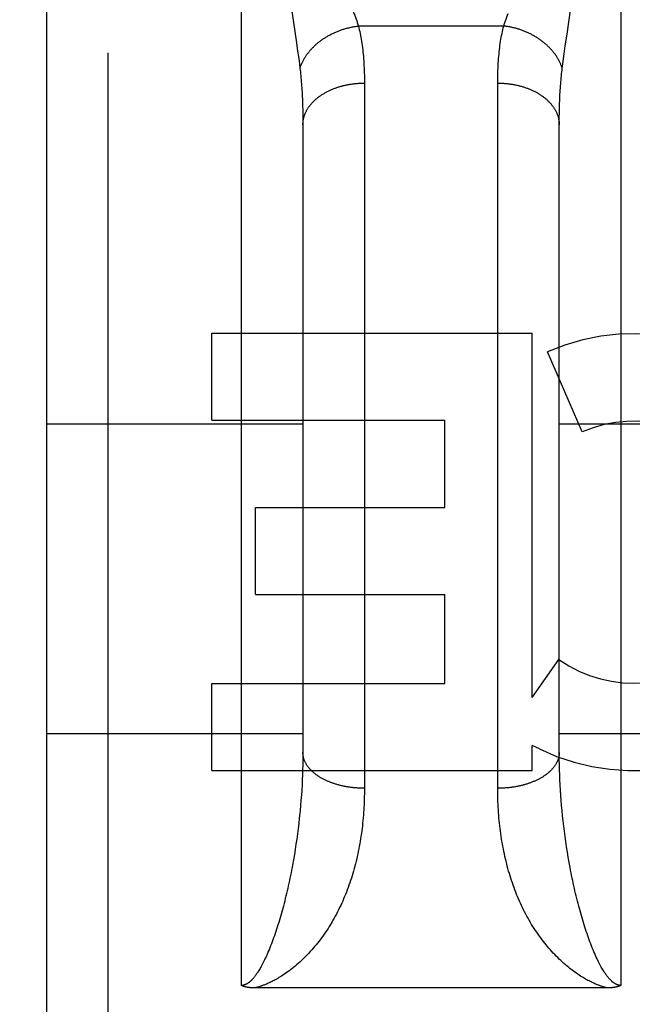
# Model space of a CAD drawing. Header units: inches. Extents: x 0 to 260, y 0 to 168.
# Tile 77 of 95: x 86.942 to 87.241, y 116.717 to 117.197. Entities that reach past the tile are written whole.
import ezdxf

# ---------------------------------------------------------------- set-up
doc = ezdxf.new("R2010")
doc.units = ezdxf.units.IN
doc.header["$LTSCALE"] = 14.2903930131
doc.header["$MEASUREMENT"] = 0
doc.linetypes.add('HIDDEN', pattern=[0.2, 0.1, -0.1])
doc.layers.add('02___PRT_ALL_AXES', color=7, linetype='CONTINUOUS')
doc.layers.add('DEFAULT_2', color=8, linetype='HIDDEN')

msp = doc.modelspace()

# ---------------------------------------------------------------- linework, layer by layer
at = {"layer": '02___PRT_ALL_AXES', "color": 8, "linetype": 'HIDDEN'}
for p, q in [((87.035612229, 117.001859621), (87.035612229, 117.0442976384)), ((87.035612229, 117.0442976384), (87.1917425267, 117.0442976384)), ((87.1917425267, 116.8667017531), (87.1917425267, 117.0442976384)), ((87.2161246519, 116.9961992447), (87.19919888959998, 117.0353068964)), ((87.035612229, 117.001859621), (87.1491300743, 117.001859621)), ((87.1491300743, 116.9594216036), (87.1491300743, 117.001859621)), ((87.05691926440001, 116.9169835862), (87.05691926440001, 116.9594216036)), ((87.05691926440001, 116.9594216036), (87.1491300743, 116.9594216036)), ((87.05691926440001, 116.9169835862), (87.1491300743, 116.9169835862)), ((87.1491300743, 116.8735139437), (87.1491300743, 116.9169835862)), ((87.1917425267, 116.8667017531), (87.2047500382, 116.8852575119)), ((87.035612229, 116.8310759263), (87.035612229, 116.8735139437)), ((87.035612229, 116.8735139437), (87.1491300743, 116.8735139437)), ((87.1917425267, 116.8310759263), (87.1917425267, 116.8433549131)), ((87.1952531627, 116.8415820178), (87.1917425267, 116.8433549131)), ((87.035612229, 116.8310759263), (87.1917425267, 116.8310759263))]:
    msp.add_line(p, q, dxfattribs=at)
for radius, start, end in [(0.1065278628, 244.2636228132, 113.4027352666), (0.0639146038, 234.8894786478, 113.4026089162)]:
    msp.add_arc((87.24151087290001, 116.9375424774), radius, start, end, dxfattribs=at)
at = {"layer": 'DEFAULT_2', "color": 8, "linetype": 'HIDDEN'}
for p, q in [((86.9849576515, 115.7520759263), (86.9849576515, 117.5370759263)), ((87.0499576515, 116.7262825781), (87.0499576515, 117.5370759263)), ((87.2349576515, 117.5370759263), (87.2349576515, 116.7262825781)), ((86.9549576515, 117.5070755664), (86.9549576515, 115.7820759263)), ((87.2087468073, 117.1902123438), (87.2106741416, 117.2029978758)), ((87.0744851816, 117.201352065), (87.07681740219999, 117.1858678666)), ((87.17786840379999, 117.1941341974), (87.1070468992, 117.1941341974)), ((87.2078958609, 117.1844904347), (87.2087468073, 117.1902123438)), ((87.07681740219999, 117.1858678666), (87.0774011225, 117.1818400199)), ((87.20733462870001, 117.1805655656), (87.2078958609, 117.1844904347)), ((87.0774011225, 117.1818400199), (87.0777526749, 117.1793239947)), ((87.20669130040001, 117.1757875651), (87.2069981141, 117.1781144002)), ((87.2069981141, 117.1781144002), (87.20733462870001, 117.1805655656)), ((87.07822400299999, 117.1757875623), (87.07850227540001, 117.1735743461)), ((87.20641302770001, 117.1735743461), (87.20669130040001, 117.1757875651)), ((87.1099533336, 117.1675786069), (87.1099576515, 116.82242496)), ((87.1749627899, 116.8210970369), (87.1749576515, 117.166313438)), ((87.0797403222, 117.1575723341), (87.07981863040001, 117.1553441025)), ((87.07981863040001, 117.1553441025), (87.07987952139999, 117.1530657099)), ((87.2050118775, 117.1519078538), (87.2050640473, 117.1542111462)), ((87.07987952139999, 117.1530657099), (87.0799229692, 117.150737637)), ((87.0799229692, 117.150737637), (87.0799489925, 117.1483603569)), ((87.20495981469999, 117.1471530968), (87.2049771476, 117.1495551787)), ((87.2049771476, 117.1495551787), (87.2050118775, 117.1519078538)), ((87.0799489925, 117.1483603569), (87.0799576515, 117.1459333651)), ((87.0799576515, 117.1459333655), (87.07995508, 116.8387302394)), ((87.20496022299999, 116.8387302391), (87.20495981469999, 117.1471530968)), ((86.9549576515, 117.0000759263), (87.0799576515, 117.0000759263)), ((87.2049576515, 117.0000759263), (87.3299576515, 117.0000759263)), ((117.7674576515, 116.9195678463), (85.1634576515, 116.9195678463)), ((86.9549576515, 116.8490759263), (87.0799576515, 116.8490759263)), ((87.2049576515, 116.8490759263), (87.3299576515, 116.8490759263)), ((87.07995508, 116.8387302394), (87.0799344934, 116.8363100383)), ((87.20498080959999, 116.8363100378), (87.20496022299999, 116.8387302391)), ((87.0798932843, 116.8338782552), (87.0798314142, 116.8314354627)), ((87.0799344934, 116.8363100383), (87.0798932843, 116.8338782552)), ((87.2050220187, 116.8338782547), (87.20498080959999, 116.8363100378)), ((87.20508388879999, 116.831435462), (87.2050220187, 116.8338782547)), ((87.0797488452, 116.8289822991), (87.0796455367, 116.8265193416)), ((87.0798314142, 116.8314354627), (87.0797488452, 116.8289822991)), ((87.2051664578, 116.8289822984), (87.20508388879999, 116.831435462)), ((87.2052697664, 116.8265193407), (87.2051664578, 116.8289822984)), ((87.0795214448, 116.8240471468), (87.0793765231, 116.8215662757)), ((87.0796455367, 116.8265193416), (87.0795214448, 116.8240471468)), ((87.2053938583, 116.8240471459), (87.2052697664, 116.8265193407)), ((87.20553878, 116.8215662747), (87.2053938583, 116.8240471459)), ((87.07921071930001, 116.8190772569), (87.0790239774, 116.8165806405)), ((87.0793765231, 116.8215662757), (87.07921071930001, 116.8190772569)), ((87.20570458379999, 116.8190772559), (87.20553878, 116.8215662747)), ((87.2058913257, 116.8165806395), (87.20570458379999, 116.8190772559)), ((87.0790239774, 116.8165806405), (87.078816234, 116.8140769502)), ((87.20609906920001, 116.814076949), (87.2058913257, 116.8165806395)), ((87.20632788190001, 116.8115667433), (87.20609906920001, 116.814076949)), ((87.0784650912, 116.8103093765), (87.07820452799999, 116.8077904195)), ((87.2065778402, 116.8090505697), (87.20632788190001, 116.8115667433)), ((87.2068490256, 116.8065290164), (87.2065778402, 116.8090505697)), ((87.0779226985, 116.8052664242), (87.077619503, 116.8027379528)), ((87.07820452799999, 116.8077904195), (87.0779226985, 116.8052664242)), ((87.2071415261, 116.8040027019), (87.2068490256, 116.8065290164)), ((87.20745543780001, 116.8014722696), (87.2071415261, 116.8040027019)), ((87.07729485, 116.8002057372), (87.0769486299, 116.7976704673)), ((87.077619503, 116.8027379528), (87.07729485, 116.8002057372)), ((87.2077908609, 116.798938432), (87.20745543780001, 116.8014722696)), ((87.2081479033, 116.7964019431), (87.2077908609, 116.798938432)), ((87.07658073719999, 116.7951329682), (87.0761910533, 116.7925940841)), ((87.0769486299, 116.7976704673), (87.07658073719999, 116.7951329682)), ((87.2085266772, 116.793863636), (87.2081479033, 116.7964019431)), ((87.2089272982, 116.79132443), (87.2085266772, 116.793863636)), ((87.0757794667, 116.7900548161), (87.07534586, 116.7875162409)), ((87.0761910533, 116.7925940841), (87.0757794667, 116.7900548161)), ((87.20934988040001, 116.7887853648), (87.2089272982, 116.79132443)), ((87.20979454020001, 116.7862475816), (87.20934988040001, 116.7887853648)), ((87.2102613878, 116.783712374), (87.20979454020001, 116.7862475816)), ((87.2285790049, 116.7250734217), (87.05655280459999, 116.7250725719))]:
    msp.add_line(p, q, dxfattribs=at)
for points in [[(87.103257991, 117.2044369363), (87.1040812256, 117.2023274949), (87.104470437, 117.2013152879), (87.104844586, 117.2003302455), (87.10520370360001, 117.1993716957), (87.1055476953, 117.1984390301), (87.10587673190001, 117.197531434), (87.1061908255, 117.1966483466), (87.1064903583, 117.1957884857), (87.10677576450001, 117.1949504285), (87.1070468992, 117.1941341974)], [(87.17786840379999, 117.1941341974), (87.1781395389, 117.1949504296), (87.17842494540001, 117.1957884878), (87.1787244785, 117.1966483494), (87.1790385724, 117.1975314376), (87.1793676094, 117.1984390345), (87.17971160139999, 117.199371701), (87.1800707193, 117.2003302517)], [(87.07850227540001, 117.1735743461), (87.078613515, 117.173908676), (87.0787305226, 117.1742423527), (87.0788532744, 117.1745753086), (87.07898174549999, 117.174907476), (87.0791159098, 117.1752387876), (87.07925574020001, 117.1755691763), (87.0794012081, 117.1758985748), (87.07955228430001, 117.1762269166), (87.07970893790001, 117.1765541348), (87.07987113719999, 117.1768801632), (87.08003884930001, 117.1772049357), (87.08021204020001, 117.1775283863), (87.0803906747, 117.1778504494), (87.0805747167, 117.1781710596), (87.0807641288, 117.1784901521), (87.0809588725, 117.178807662), (87.0811589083, 117.1791235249), (87.0813641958, 117.1794376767), (87.0815746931, 117.1797500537), (87.0817903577, 117.1800605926), (87.0820111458, 117.1803692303), (87.0822370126, 117.1806759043), (87.08246791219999, 117.1809805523), (87.08270379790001, 117.1812831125), (87.08294462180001, 117.1815835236), (87.0831903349, 117.1818817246), (87.0834408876, 117.182177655), (87.0836962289, 117.1824712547), (87.0839563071, 117.1827624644), (87.0842210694, 117.1830512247), (87.08449046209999, 117.1833374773), (87.08476443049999, 117.1836211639), (87.0850429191, 117.1839022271), (87.08532587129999, 117.1841806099), (87.08561322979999, 117.1844562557), (87.0859049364, 117.1847291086), (87.0862009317, 117.1849991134), (87.0865011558, 117.1852662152), (87.08680554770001, 117.1855303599), (87.08711404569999, 117.1857914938), (87.0874265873, 117.186049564), (87.087743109, 117.1863045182), (87.0880635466, 117.1865563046), (87.08838783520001, 117.1868048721), (87.0887159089, 117.1870501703), (87.0890477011, 117.1872921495), (87.08938314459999, 117.1875307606), (87.0897221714, 117.1877659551), (87.0900647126, 117.1879976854), (87.09041069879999, 117.1882259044), (87.09076005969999, 117.1884505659), (87.09111272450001, 117.1886716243), (87.0914686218, 117.1888890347), (87.0918276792, 117.1891027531), (87.0921898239, 117.189312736), (87.0925549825, 117.1895189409), (87.09292308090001, 117.1897213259), (87.09329404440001, 117.1899198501), (87.09366779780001, 117.190114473), (87.09404426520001, 117.1903051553), (87.0944233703, 117.1904918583), (87.09480503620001, 117.1906745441), (87.0951891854, 117.1908531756), (87.0955757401, 117.1910277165), (87.09596462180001, 117.1911981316), (87.0963557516, 117.1913643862), (87.0967490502, 117.1915264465), (87.09714443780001, 117.1916842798), (87.0975418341, 117.191837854), (87.09794115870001, 117.1919871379), (87.09834233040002, 117.1921321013), (87.09874526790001, 117.1922727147), (87.09914988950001, 117.1924089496), (87.09955611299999, 117.1925407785), (87.0999638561, 117.1926681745), (87.10037303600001, 117.1927911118), (87.1007835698, 117.1929095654), (87.1011953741, 117.1930235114), (87.10160836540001, 117.1931329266), (87.1020224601, 117.1932377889), (87.10243757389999, 117.1933380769), (87.10285362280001, 117.1934337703), (87.1032705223, 117.1935248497), (87.1036881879, 117.1936112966), (87.1041065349, 117.1936930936), (87.1045254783, 117.1937702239), (87.1049449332, 117.1938426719), (87.1053648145, 117.193910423), (87.105785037, 117.1939734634), (87.1062055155, 117.1940317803), (87.10662616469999, 117.194085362), (87.1070468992, 117.1941341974)], [(87.1070468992, 117.1941341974), (87.107263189, 117.1932546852), (87.1074714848, 117.1923607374), (87.1076718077, 117.1914522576), (87.1078640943, 117.1905289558), (87.10804831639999, 117.1895905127), (87.1082243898, 117.1886369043), (87.1083922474, 117.1876679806), (87.10855180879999, 117.1866838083), (87.1087029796, 117.1856844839), (87.1088457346, 117.1846697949), (87.1089800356, 117.1836395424), (87.1091058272, 117.1825937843), (87.1092230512, 117.1815325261), (87.10933167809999, 117.1804557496), (87.1094316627, 117.1793634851), (87.10952299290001, 117.178255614), (87.10960564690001, 117.1771320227), (87.1096796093, 117.1759927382), (87.10974485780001, 117.1748377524), (87.10980139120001, 117.1736670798), (87.1098491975, 117.1724807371), (87.1098882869, 117.1712787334), (87.1099186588, 117.1700611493), (87.1099403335, 117.1688278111), (87.1099533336, 117.1675786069)], [(87.1749576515, 117.166313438), (87.1749619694, 117.1675786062), (87.17497496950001, 117.16882781), (87.17499664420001, 117.1700611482), (87.1750270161, 117.1712787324), (87.1750661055, 117.1724807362), (87.1751139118, 117.1736670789), (87.17517044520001, 117.1748377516), (87.1752356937, 117.1759927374), (87.17530965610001, 117.1771320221), (87.17539231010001, 117.1782556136), (87.1754836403, 117.1793634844), (87.1755836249, 117.1804557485), (87.1756922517, 117.1815325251), (87.17580947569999, 117.1825937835), (87.17593526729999, 117.1836395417), (87.1760695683, 117.1846697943), (87.17621232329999, 117.1856844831), (87.176363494, 117.1866838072), (87.17652305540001, 117.1876679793), (87.17669091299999, 117.1886369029), (87.1768669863, 117.189590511), (87.1770512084, 117.1905289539), (87.177243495, 117.1914522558), (87.17744381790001, 117.1923607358), (87.1776521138, 117.1932546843), (87.17786840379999, 117.1941341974)], [(87.20641302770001, 117.1735743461), (87.20630178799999, 117.173908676), (87.20618478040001, 117.1742423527), (87.2060620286, 117.1745753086), (87.2059335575, 117.174907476), (87.2057993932, 117.1752387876), (87.20565956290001, 117.1755691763), (87.2055140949, 117.1758985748), (87.20536301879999, 117.1762269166), (87.2052063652, 117.1765541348), (87.2050441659, 117.1768801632), (87.20487645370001, 117.1772049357), (87.20470326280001, 117.1775283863), (87.20452462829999, 117.1778504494), (87.20434058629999, 117.1781710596), (87.20415117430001, 117.1784901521), (87.20395643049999, 117.178807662), (87.2037563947, 117.1791235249), (87.2035511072, 117.1794376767), (87.2033406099, 117.1797500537), (87.2031249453, 117.1800605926), (87.2029041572, 117.1803692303), (87.20267829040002, 117.1806759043), (87.2024473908, 117.1809805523), (87.2022115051, 117.1812831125), (87.2019706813, 117.1815835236), (87.2017249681, 117.1818817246), (87.20147441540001, 117.182177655), (87.2012190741, 117.1824712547), (87.2009589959, 117.1827624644), (87.2006942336, 117.1830512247), (87.200424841, 117.1833374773), (87.2001508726, 117.1836211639), (87.199872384, 117.1839022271), (87.1995894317, 117.1841806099), (87.1993020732, 117.1844562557), (87.1990103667, 117.1847291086), (87.19871437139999, 117.1849991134), (87.1984141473, 117.1852662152), (87.19810975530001, 117.1855303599), (87.1978012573, 117.1857914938), (87.1974887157, 117.186049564), (87.19717219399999, 117.1863045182), (87.1968517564, 117.1865563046), (87.19652746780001, 117.1868048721), (87.19619939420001, 117.1870501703), (87.1958676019, 117.1872921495), (87.1955321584, 117.1875307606), (87.19519313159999, 117.1877659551), (87.19485059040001, 117.1879976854), (87.19450460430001, 117.1882259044), (87.1941552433, 117.1884505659), (87.1938025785, 117.1886716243), (87.19344668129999, 117.1888890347), (87.1930876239, 117.1891027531), (87.1927254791, 117.189312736), (87.19236032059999, 117.1895189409), (87.1919922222, 117.1897213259), (87.19162125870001, 117.1899198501), (87.19124750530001, 117.190114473), (87.19087103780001, 117.1903051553), (87.1904919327, 117.1904918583), (87.1901102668, 117.1906745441), (87.1897261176, 117.1908531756), (87.1893395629, 117.1910277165), (87.18895068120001, 117.1911981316), (87.18855955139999, 117.1913643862), (87.1881662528, 117.1915264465), (87.18777086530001, 117.1916842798), (87.18737346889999, 117.191837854), (87.18697414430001, 117.1919871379), (87.1865729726, 117.1921321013), (87.1861700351, 117.1922727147), (87.18576541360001, 117.1924089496), (87.1853591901, 117.1925407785), (87.184951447, 117.1926681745), (87.18454226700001, 117.1927911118), (87.1841317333, 117.1929095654), (87.18371992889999, 117.1930235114), (87.18330693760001, 117.1931329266), (87.18289284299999, 117.1932377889), (87.1824777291, 117.1933380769), (87.18206168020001, 117.1934337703), (87.1816447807, 117.1935248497), (87.1812271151, 117.1936112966), (87.1808087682, 117.1936930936), (87.1803898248, 117.1937702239), (87.1799703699, 117.1938426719), (87.1795504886, 117.193910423), (87.179130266, 117.1939734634), (87.1787097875, 117.1940317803), (87.1782891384, 117.194085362), (87.17786840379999, 117.1941341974)], [(87.0777526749, 117.1793239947), (87.0780742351, 117.1769361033), (87.07822400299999, 117.1757875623)], [(87.07850227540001, 117.1735743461), (87.07861040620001, 117.1726688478), (87.0787145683, 117.1717510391), (87.07881472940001, 117.1708209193), (87.078910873, 117.1698782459), (87.0790029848, 117.1689227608), (87.07909102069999, 117.167954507), (87.0791749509, 117.1669733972), (87.0792547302, 117.1659795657), (87.07933031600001, 117.1649731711), (87.0794016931, 117.1639540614), (87.07946884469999, 117.1629220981), (87.07953173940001, 117.1618774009), (87.0795903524, 117.1608200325), (87.0796446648, 117.1597500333), (87.0796946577, 117.158667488), (87.0797403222, 117.1575723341)], [(87.2050640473, 117.1542111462), (87.2051336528, 117.1564645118), (87.2051749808, 117.1575723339), (87.2052206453, 117.1586674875), (87.20527063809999, 117.1597500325), (87.20532495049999, 117.1608200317), (87.20538356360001, 117.1618774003), (87.2054464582, 117.1629220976), (87.2055136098, 117.163954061), (87.2055849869, 117.1649731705), (87.2056605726, 117.1659795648), (87.2057403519, 117.1669733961), (87.2058242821, 117.1679545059), (87.20591231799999, 117.1689227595), (87.20600442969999, 117.1698782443), (87.2061005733, 117.1708209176), (87.2062007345, 117.1717510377), (87.2063048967, 117.1726688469), (87.20641302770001, 117.1735743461)], [(87.0799576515, 117.1459333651), (87.07996060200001, 117.1462191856), (87.0799694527, 117.1465049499), (87.0799842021, 117.1467906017), (87.08000484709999, 117.1470760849), (87.0800313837, 117.1473613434), (87.0800638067, 117.1476463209), (87.0801021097, 117.1479309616), (87.0801462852, 117.1482152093), (87.08019632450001, 117.1484990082), (87.08025221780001, 117.1487823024), (87.08031395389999, 117.1490650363), (87.080381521, 117.1493471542), (87.08045490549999, 117.1496286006), (87.0805340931, 117.1499093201), (87.0806190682, 117.1501892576), (87.0807098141, 117.150468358), (87.080806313, 117.1507465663), (87.0809085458, 117.151023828), (87.0810164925, 117.1513000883), (87.08113013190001, 117.151575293), (87.08124944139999, 117.151849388), (87.0813743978, 117.1521223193), (87.0815049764, 117.1523940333), (87.0816411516, 117.1526644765), (87.0817828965, 117.1529335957), (87.0819301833, 117.153201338), (87.08208298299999, 117.1534676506), (87.08224126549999, 117.1537324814), (87.08240499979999, 117.153995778), (87.0825741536, 117.1542574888), (87.08274869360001, 117.1545175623), (87.08292858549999, 117.1547759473), (87.0831137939, 117.1550325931), (87.0833042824, 117.155287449), (87.0835000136, 117.155540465), (87.08370094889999, 117.1557915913), (87.08390704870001, 117.1560407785), (87.08411827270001, 117.1562879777), (87.0843345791, 117.1565331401), (87.0845559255, 117.1567762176), (87.0847822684, 117.1570171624), (87.08501356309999, 117.157255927), (87.0852497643, 117.1574924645), (87.08549082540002, 117.1577267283), (87.0857366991, 117.1579586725), (87.085987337, 117.1581882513), (87.08624268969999, 117.1584154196), (87.08650270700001, 117.1586401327), (87.08676733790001, 117.1588623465), (87.08703653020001, 117.1590820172), (87.0873102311, 117.1592991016), (87.0875883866, 117.1595135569), (87.08787094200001, 117.1597253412), (87.0881578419, 117.1599344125), (87.08844902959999, 117.16014073), (87.0887444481, 117.1603442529), (87.0890440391, 117.1605449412), (87.0893477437, 117.1607427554), (87.08965550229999, 117.1609376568), (87.0899672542, 117.1611296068), (87.09028293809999, 117.1613185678), (87.090602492, 117.1615045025), (87.09092585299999, 117.1616873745), (87.0912529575, 117.1618671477), (87.09158374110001, 117.1620437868), (87.0919181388, 117.162217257), (87.0922560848, 117.1623875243), (87.09259751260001, 117.1625545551), (87.09294235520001, 117.1627183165), (87.09329054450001, 117.1628787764), (87.0936420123, 117.1630359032), (87.0939966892, 117.163189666), (87.0943545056, 117.1633400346), (87.09471539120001, 117.1634869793), (87.0950792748, 117.1636304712), (87.0954460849, 117.1637704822), (87.0958157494, 117.1639069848), (87.09618819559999, 117.1640399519), (87.0965633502, 117.1641693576), (87.0969411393, 117.1642951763), (87.09732148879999, 117.1644173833), (87.09770432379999, 117.1645359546), (87.098089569, 117.1646508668), (87.09847714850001, 117.1647620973), (87.0988669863, 117.1648696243), (87.09925900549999, 117.1649734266), (87.09965312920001, 117.1650734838), (87.10004927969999, 117.1651697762), (87.1004473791, 117.1652622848), (87.1008473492, 117.1653509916), (87.1012491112, 117.1654358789), (87.1016525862, 117.1655169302), (87.1020576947, 117.1655941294), (87.10246435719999, 117.1656674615), (87.1028724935, 117.1657369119), (87.1032820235, 117.165802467), (87.1036928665, 117.165864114), (87.1041049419, 117.1659218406), (87.1045181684, 117.1659756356), (87.1049324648, 117.1660254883), (87.10534774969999, 117.166071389), (87.1057639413, 117.1661133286), (87.1061809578, 117.1661512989), (87.10659871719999, 117.1661852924), (87.10701713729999, 117.1662153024), (87.1074361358, 117.166241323), (87.1078556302, 117.1662633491), (87.10827553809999, 117.1662813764), (87.1086957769, 117.1662954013), (87.10911626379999, 117.166305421), (87.10953691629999, 117.1663114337), (87.1099576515, 117.166313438)], [(87.1749576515, 117.166313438), (87.1753783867, 117.1663114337), (87.1757990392, 117.166305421), (87.17621952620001, 117.1662954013), (87.1766397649, 117.1662813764), (87.17705967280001, 117.1662633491), (87.17747916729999, 117.166241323), (87.1778981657, 117.1662153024), (87.1783165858, 117.1661852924), (87.1787343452, 117.1661512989), (87.17915136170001, 117.1661133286), (87.1795675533, 117.166071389), (87.17998283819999, 117.1660254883), (87.18039713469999, 117.1659756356), (87.1808103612, 117.1659218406), (87.1812224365, 117.165864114), (87.1816332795, 117.165802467), (87.1820428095, 117.1657369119), (87.1824509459, 117.1656674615), (87.1828576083, 117.1655941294), (87.1832627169, 117.1655169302), (87.1836661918, 117.1654358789), (87.1840679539, 117.1653509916), (87.18446792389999, 117.1652622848), (87.1848660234, 117.1651697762), (87.1852621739, 117.1650734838), (87.1856562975, 117.1649734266), (87.1860483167, 117.1648696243), (87.18643815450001, 117.1647620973), (87.1868257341, 117.1646508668), (87.1872109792, 117.1645359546), (87.1875938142, 117.1644173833), (87.1879741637, 117.1642951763), (87.1883519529, 117.1641693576), (87.1887271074, 117.1640399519), (87.1890995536, 117.1639069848), (87.1894692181, 117.1637704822), (87.1898360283, 117.1636304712), (87.19019991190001, 117.1634869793), (87.1905607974, 117.1633400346), (87.1909186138, 117.163189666), (87.1912732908, 117.1630359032), (87.1916247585, 117.1628787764), (87.19197294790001, 117.1627183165), (87.19231779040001, 117.1625545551), (87.19265921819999, 117.1623875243), (87.19299716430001, 117.162217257), (87.19333156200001, 117.1620437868), (87.19366234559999, 117.1618671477), (87.19398945, 117.1616873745), (87.194312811, 117.1615045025), (87.1946323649, 117.1613185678), (87.19494804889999, 117.1611296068), (87.1952598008, 117.1609376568), (87.1955675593, 117.1607427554), (87.19587126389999, 117.1605449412), (87.1961708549, 117.1603442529), (87.1964662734, 117.16014073), (87.19675746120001, 117.1599344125), (87.19704436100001, 117.1597253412), (87.19732691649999, 117.1595135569), (87.197605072, 117.1592991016), (87.19787877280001, 117.1590820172), (87.1981479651, 117.1588623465), (87.198412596, 117.1586401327), (87.1986726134, 117.1584154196), (87.1989279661, 117.1581882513), (87.1991786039, 117.1579586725), (87.1994244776, 117.1577267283), (87.1996655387, 117.1574924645), (87.1999017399, 117.157255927), (87.20013303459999, 117.1570171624), (87.2003593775, 117.1567762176), (87.20058072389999, 117.1565331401), (87.20079703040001, 117.1562879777), (87.2010082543, 117.1560407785), (87.2012143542, 117.1557915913), (87.2014152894, 117.155540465), (87.2016110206, 117.155287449), (87.2018015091, 117.1550325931), (87.2019867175, 117.1547759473), (87.20216660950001, 117.1545175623), (87.20234114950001, 117.1542574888), (87.2025103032, 117.153995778), (87.2026740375, 117.1537324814), (87.20283232, 117.1534676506), (87.20298511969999, 117.153201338), (87.20313240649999, 117.1529335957), (87.2032741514, 117.1526644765), (87.2034103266, 117.1523940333), (87.2035409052, 117.1521223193), (87.2036658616, 117.151849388), (87.20378517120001, 117.151575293), (87.2038988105, 117.1513000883), (87.20400675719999, 117.151023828), (87.20410899, 117.1507465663), (87.20420548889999, 117.150468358), (87.2042962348, 117.1501892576), (87.20438120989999, 117.1499093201), (87.2044603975, 117.1496286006), (87.20453378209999, 117.1493471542), (87.2046013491, 117.1490650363), (87.20466308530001, 117.1487823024), (87.2047189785, 117.1484990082), (87.2047690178, 117.1482152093), (87.2048131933, 117.1479309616), (87.2048514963, 117.1476463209), (87.2048839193, 117.1473613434), (87.20491045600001, 117.1470760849), (87.204931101, 117.1467906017), (87.2049458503, 117.1465049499), (87.20495470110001, 117.1462191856), (87.2049576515, 117.1459333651)], [(87.1099576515, 116.82242496), (87.10953691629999, 116.8224266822), (87.10911626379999, 116.8224318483), (87.1086957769, 116.8224404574), (87.10827553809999, 116.8224525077), (87.1078556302, 116.822467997), (87.1074361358, 116.8224869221), (87.10701713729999, 116.8225092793), (87.10659871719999, 116.8225350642), (87.1061809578, 116.8225642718), (87.1057639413, 116.8225968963), (87.10534774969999, 116.8226329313), (87.1049324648, 116.8226723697), (87.1045181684, 116.8227152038), (87.1041049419, 116.8227614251), (87.1036928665, 116.8228110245), (87.1032820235, 116.8228639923), (87.1028724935, 116.822920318), (87.10246435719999, 116.8229799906), (87.1020576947, 116.8230429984), (87.1016525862, 116.8231093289), (87.1012491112, 116.8231789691), (87.1008473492, 116.8232519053), (87.1004473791, 116.8233281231), (87.10004927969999, 116.8234076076), (87.09965312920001, 116.8234903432), (87.09925900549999, 116.8235763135), (87.0988669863, 116.8236655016), (87.09847714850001, 116.8237578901), (87.098089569, 116.8238534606), (87.09770432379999, 116.8239521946), (87.09732148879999, 116.8240540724), (87.0969411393, 116.8241590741), (87.0965633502, 116.824267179), (87.09618819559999, 116.8243783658), (87.0958157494, 116.8244926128), (87.0954460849, 116.8246098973), (87.0950792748, 116.8247301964), (87.09471539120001, 116.8248534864), (87.0943545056, 116.824979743), (87.0939966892, 116.8251089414), (87.0936420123, 116.8252410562), (87.09329054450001, 116.8253760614), (87.09294235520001, 116.8255139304), (87.09259751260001, 116.8256546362), (87.0922560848, 116.825798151), (87.0919181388, 116.8259444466), (87.09158374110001, 116.8260934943), (87.0912529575, 116.8262452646), (87.09092585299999, 116.8263997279), (87.090602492, 116.8265568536), (87.09028293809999, 116.8267166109), (87.0899672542, 116.8268789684), (87.08965550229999, 116.8270438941), (87.0893477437, 116.8272113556), (87.0890440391, 116.82738132), (87.0887444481, 116.8275537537), (87.08844902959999, 116.8277286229), (87.0881578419, 116.8279058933), (87.08787094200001, 116.8280855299), (87.0875883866, 116.8282674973), (87.0873102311, 116.8284517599), (87.08703653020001, 116.8286382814), (87.08676733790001, 116.828827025), (87.08650270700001, 116.8290179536), (87.08624268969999, 116.8292110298), (87.085987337, 116.8294062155), (87.0857366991, 116.8296034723), (87.08549082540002, 116.8298027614), (87.0852497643, 116.8300040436), (87.08501356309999, 116.8302072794), (87.0847822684, 116.8304124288), (87.0845559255, 116.8306194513), (87.0843345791, 116.8308283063), (87.08411827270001, 116.8310389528), (87.08390704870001, 116.8312513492), (87.08370094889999, 116.8314654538), (87.0835000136, 116.8316812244), (87.0833042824, 116.8318986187), (87.0831137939, 116.8321175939), (87.08292858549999, 116.8323381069), (87.08274869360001, 116.8325601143), (87.0825741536, 116.8327835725), (87.08240499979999, 116.8330084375), (87.08224126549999, 116.8332346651), (87.08208298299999, 116.8334622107), (87.0819301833, 116.8336910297), (87.0817828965, 116.833921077), (87.0816411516, 116.8341523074), (87.0815049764, 116.8343846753), (87.0813743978, 116.8346181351), (87.08124944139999, 116.8348526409), (87.08113013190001, 116.8350881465), (87.0810164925, 116.8353246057), (87.0809085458, 116.8355619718), (87.080806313, 116.8358001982), (87.0807098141, 116.8360392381), (87.0806190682, 116.8362790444), (87.0805340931, 116.83651957), (87.08045490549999, 116.8367607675), (87.080381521, 116.8370025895), (87.08031395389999, 116.8372449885), (87.08025221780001, 116.8374879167), (87.08019632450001, 116.8377313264), (87.0801462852, 116.8379751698), (87.0801021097, 116.8382193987), (87.0800638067, 116.8384639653), (87.0800313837, 116.8387088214), (87.08000484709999, 116.8389539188), (87.0799842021, 116.8391992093), (87.0799694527, 116.8394446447), (87.07996060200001, 116.8396901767), (87.0799576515, 116.839935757)], [(87.2049576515, 116.839935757), (87.20495470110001, 116.8396901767), (87.2049458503, 116.8394446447), (87.204931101, 116.8391992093), (87.20491045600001, 116.8389539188), (87.2048839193, 116.8387088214), (87.2048514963, 116.8384639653), (87.2048131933, 116.8382193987), (87.2047690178, 116.8379751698), (87.2047189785, 116.8377313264), (87.20466308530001, 116.8374879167), (87.2046013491, 116.8372449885), (87.20453378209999, 116.8370025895), (87.2044603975, 116.8367607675), (87.20438120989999, 116.83651957), (87.2042962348, 116.8362790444), (87.20420548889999, 116.8360392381), (87.20410899, 116.8358001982), (87.20400675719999, 116.8355619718), (87.2038988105, 116.8353246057), (87.20378517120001, 116.8350881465), (87.2036658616, 116.8348526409), (87.2035409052, 116.8346181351), (87.2034103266, 116.8343846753), (87.2032741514, 116.8341523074), (87.20313240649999, 116.833921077), (87.20298511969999, 116.8336910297), (87.20283232, 116.8334622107), (87.2026740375, 116.8332346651), (87.2025103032, 116.8330084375), (87.20234114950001, 116.8327835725), (87.20216660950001, 116.8325601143), (87.2019867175, 116.8323381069), (87.2018015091, 116.8321175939), (87.2016110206, 116.8318986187), (87.2014152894, 116.8316812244), (87.2012143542, 116.8314654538), (87.2010082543, 116.8312513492), (87.20079703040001, 116.8310389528), (87.20058072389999, 116.8308283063), (87.2003593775, 116.8306194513), (87.20013303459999, 116.8304124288), (87.1999017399, 116.8302072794), (87.1996655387, 116.8300040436), (87.1994244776, 116.8298027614), (87.1991786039, 116.8296034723), (87.1989279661, 116.8294062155), (87.1986726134, 116.8292110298), (87.198412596, 116.8290179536), (87.1981479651, 116.828827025), (87.19787877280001, 116.8286382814), (87.197605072, 116.8284517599), (87.19732691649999, 116.8282674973), (87.19704436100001, 116.8280855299), (87.19675746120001, 116.8279058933), (87.1964662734, 116.8277286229), (87.1961708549, 116.8275537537), (87.19587126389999, 116.82738132), (87.1955675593, 116.8272113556), (87.1952598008, 116.8270438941), (87.19494804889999, 116.8268789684), (87.1946323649, 116.8267166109), (87.194312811, 116.8265568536), (87.19398945, 116.8263997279), (87.19366234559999, 116.8262452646), (87.19333156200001, 116.8260934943), (87.19299716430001, 116.8259444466), (87.19265921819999, 116.825798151), (87.19231779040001, 116.8256546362), (87.19197294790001, 116.8255139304), (87.1916247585, 116.8253760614), (87.1912732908, 116.8252410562), (87.1909186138, 116.8251089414), (87.1905607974, 116.824979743), (87.19019991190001, 116.8248534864), (87.1898360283, 116.8247301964), (87.1894692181, 116.8246098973), (87.1890995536, 116.8244926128), (87.1887271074, 116.8243783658), (87.1883519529, 116.824267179), (87.1879741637, 116.8241590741), (87.1875938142, 116.8240540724), (87.1872109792, 116.8239521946), (87.1868257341, 116.8238534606), (87.18643815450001, 116.8237578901), (87.1860483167, 116.8236655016), (87.1856562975, 116.8235763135), (87.1852621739, 116.8234903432), (87.1848660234, 116.8234076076), (87.18446792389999, 116.8233281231), (87.1840679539, 116.8232519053), (87.1836661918, 116.8231789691), (87.1832627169, 116.8231093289), (87.1828576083, 116.8230429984), (87.1824509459, 116.8229799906), (87.1820428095, 116.822920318), (87.1816332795, 116.8228639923), (87.1812224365, 116.8228110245), (87.1808103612, 116.8227614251), (87.18039713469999, 116.8227152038), (87.17998283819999, 116.8226723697), (87.1795675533, 116.8226329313), (87.17915136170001, 116.8225968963), (87.1787343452, 116.8225642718), (87.1783165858, 116.8225350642), (87.1778981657, 116.8225092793), (87.17747916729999, 116.8224869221), (87.17705967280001, 116.822467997), (87.1766397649, 116.8224525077), (87.17621952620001, 116.8224404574), (87.1757990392, 116.8224318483), (87.1753783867, 116.8224266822), (87.1749576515, 116.82242496)], [(87.1099576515, 116.82242496), (87.1099525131, 116.8210970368), (87.10993707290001, 116.8197721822), (87.10991133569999, 116.8184504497), (87.1098752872, 116.8171320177), (87.1098289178, 116.8158170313), (87.1097722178, 116.8145056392), (87.10970517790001, 116.8131979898), (87.1096277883, 116.811894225), (87.1095400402, 116.8105944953), (87.10944192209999, 116.809298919), (87.1093334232, 116.8080076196), (87.1092145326, 116.8067207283), (87.1090852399, 116.8054383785), (87.1089455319, 116.804160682), (87.1087953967, 116.8028877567), (87.10863482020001, 116.8016197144), (87.1084637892, 116.8003566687), (87.1082822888, 116.7990987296), (87.1080903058, 116.7978460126), (87.1078878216, 116.7965986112), (87.1076748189, 116.7953566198), (87.10745128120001, 116.7941201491), (87.1072171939, 116.7928893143), (87.1069725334, 116.7916641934), (87.10671727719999, 116.7904448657), (87.1064514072, 116.7892314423), (87.1061749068, 116.7880240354), (87.1058877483, 116.786822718), (87.1055899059, 116.7856275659), (87.1052813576, 116.7844386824), (87.1049620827, 116.7832561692), (87.10463205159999, 116.7820801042), (87.1042912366, 116.7809105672), (87.1039396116, 116.779747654), (87.10357715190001, 116.7785914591), (87.1032038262, 116.7774420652), (87.10281960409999, 116.7762995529), (87.10242445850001, 116.7751640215), (87.1020183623, 116.7740355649), (87.1016012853, 116.7729142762), (87.10117319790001, 116.7718002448), (87.10073407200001, 116.7706935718), (87.1002838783, 116.7695943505), (87.0998225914, 116.768502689), (87.0993501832, 116.767418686), (87.0988666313, 116.7663424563), (87.0983719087, 116.7652741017), (87.0978660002, 116.7642137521), (87.0973488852, 116.7631615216), (87.09682055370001, 116.7621175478), (87.09628098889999, 116.7610819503), (87.0957301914, 116.7600548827), (87.09516809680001, 116.7590363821), (87.094594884, 116.7580268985), (87.09401049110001, 116.7570264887), (87.09341557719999, 116.756036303), (87.09281035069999, 116.7550568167), (87.09219610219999, 116.75408992), (87.091574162, 116.7531376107), (87.0909446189, 116.7521996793), (87.0903080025, 116.7512766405), (87.08966432, 116.7503682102), (87.0890137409, 116.7494743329), (87.08835630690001, 116.7485948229), (87.0876920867, 116.7477295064), (87.0870211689, 116.7468782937), (87.0863436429, 116.7460410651), (87.08565957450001, 116.745217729), (87.0849690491, 116.7444081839), (87.0842720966, 116.7436123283), (87.0835687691, 116.7428300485), (87.0828590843, 116.7420612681), (87.0821430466, 116.7413058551), (87.0814207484, 116.7405638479), (87.08069229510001, 116.7398353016), (87.0799576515, 116.7391199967)], [(87.2049576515, 116.7391199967), (87.20422300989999, 116.7398352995), (87.2034945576, 116.7405638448), (87.2027722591, 116.7413058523), (87.2020562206, 116.7420612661), (87.201346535, 116.7428300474), (87.20064320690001, 116.7436123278), (87.1999462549, 116.7444081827), (87.1992557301, 116.7452177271), (87.198571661, 116.746041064), (87.1978941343, 116.7468782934), (87.1972232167, 116.7477295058), (87.19655899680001, 116.748594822), (87.19590156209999, 116.749474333), (87.1952509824, 116.7503682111), (87.1946073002, 116.751276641), (87.1939706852, 116.7521996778), (87.1933411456, 116.7531376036), (87.19271920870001, 116.7540899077), (87.19210495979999, 116.7550568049), (87.19149973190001, 116.7560362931), (87.1909048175, 116.7570264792), (87.19032042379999, 116.7580268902), (87.18974720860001, 116.7590363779), (87.1891851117, 116.7600548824), (87.1886343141, 116.7610819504), (87.1880947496, 116.7621175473), (87.18756641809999, 116.7631615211), (87.187049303, 116.7642137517), (87.1865433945, 116.7652741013), (87.18604867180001, 116.7663424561), (87.18556511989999, 116.7674186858), (87.1850927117, 116.7685026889), (87.18463142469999, 116.7695943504), (87.18418123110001, 116.7706935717), (87.18374210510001, 116.7718002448), (87.1833140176, 116.7729142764), (87.18289694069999, 116.774035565), (87.18249084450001, 116.7751640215), (87.1820956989, 116.776299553), (87.1817114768, 116.7774420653), (87.18133815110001, 116.7785914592), (87.1809756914, 116.779747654), (87.1806240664, 116.7809105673), (87.1802832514, 116.7820801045), (87.1799532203, 116.7832561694), (87.17963394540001, 116.7844386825), (87.17932539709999, 116.785627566), (87.1790275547, 116.7868227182), (87.17874039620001, 116.7880240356), (87.1784638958, 116.7892314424), (87.1781980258, 116.7904448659), (87.1779427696, 116.7916641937), (87.17769810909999, 116.7928893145), (87.1774640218, 116.7941201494), (87.1772404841, 116.79535662), (87.17702748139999, 116.7965986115), (87.17682499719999, 116.7978460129), (87.17663301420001, 116.79909873), (87.17645151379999, 116.800356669), (87.17628048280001, 116.8016197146), (87.17611990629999, 116.8028877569), (87.1759697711, 116.8041606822), (87.1758300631, 116.8054383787), (87.17570077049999, 116.8067207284), (87.17558187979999, 116.8080076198), (87.1754733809, 116.8092989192), (87.1753752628, 116.8105944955), (87.17528751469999, 116.8118942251), (87.17521012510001, 116.81319799), (87.1751430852, 116.8145056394), (87.1750863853, 116.8158170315), (87.1750400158, 116.8171320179), (87.1750039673, 116.81845045), (87.1749782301, 116.8197721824), (87.1749627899, 116.8210970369)], [(87.078816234, 116.8140769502), (87.07858742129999, 116.8115667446), (87.0784650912, 116.8103093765)], [(87.07534586, 116.7875162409), (87.07489011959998, 116.7849795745), (87.0746539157, 116.7837123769), (87.07441213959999, 116.782446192), (87.0741647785, 116.7811812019), (87.07391182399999, 116.7799176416), (87.07365326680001, 116.7786557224), (87.0733891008, 116.7773957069), (87.07311931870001, 116.7761378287), (87.07284391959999, 116.77488239), (87.0725628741, 116.773629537), (87.0722762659, 116.772379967), (87.0719840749, 116.7711338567), (87.0716866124, 116.7698928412), (87.0713840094, 116.768657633), (87.0710768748, 116.7674309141), (87.0707659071, 116.7662154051), (87.0704511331, 116.7650111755), (87.0701328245, 116.763819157), (87.06981098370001, 116.7626393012), (87.0694856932, 116.7614718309), (87.0691569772, 116.7603168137), (87.06882486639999, 116.7591743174), (87.0684894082, 116.7580445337), (87.06815064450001, 116.7569275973), (87.067808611, 116.7558236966), (87.0674633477, 116.7547329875), (87.0671148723, 116.7536556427), (87.06676320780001, 116.7525917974), (87.0664083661, 116.7515416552), (87.0660503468, 116.7505053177), (87.06568919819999, 116.7494831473), (87.06532493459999, 116.7484756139), (87.0649576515, 116.7474823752)], [(87.2199576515, 116.7474823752), (87.21959037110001, 116.7484756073), (87.21922610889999, 116.7494831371), (87.21886496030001, 116.7505053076), (87.21850694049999, 116.7515416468), (87.2181520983, 116.7525917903), (87.2178004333, 116.7536556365), (87.217451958, 116.7547329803), (87.21710669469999, 116.7558236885), (87.2167646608, 116.7569275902), (87.2164258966, 116.7580445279), (87.2160904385, 116.7591743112), (87.2157583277, 116.7603168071), (87.21542961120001, 116.7614718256), (87.21510432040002, 116.7626392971), (87.21478247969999, 116.7638191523), (87.2144641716, 116.7650111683), (87.2141493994, 116.7662153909), (87.2138384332, 116.7674308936), (87.2135312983, 116.7686576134), (87.2132286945, 116.7698928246), (87.2129312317, 116.771133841), (87.2126390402, 116.7723799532), (87.2123524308, 116.7736295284), (87.2120713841, 116.7748823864), (87.2117959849, 116.7761378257), (87.21152620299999, 116.7773957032), (87.21126203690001, 116.7786557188), (87.2110034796, 116.7799176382), (87.2107505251, 116.7811811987), (87.210503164, 116.782446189), (87.2102613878, 116.783712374)], [(87.0649576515, 116.7474823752), (87.06458580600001, 116.7465001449), (87.06421304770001, 116.7455394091), (87.0638392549, 116.7445988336), (87.0634652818, 116.7436807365), (87.06309131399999, 116.7427854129), (87.0627193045, 116.741917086), (87.06235103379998, 116.7410793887), (87.0619873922, 116.7402733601), (87.0616297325, 116.7395011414), (87.06127852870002, 116.7387625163), (87.0609345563, 116.7380580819), (87.06059826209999, 116.7373874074), (87.060270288, 116.7367506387), (87.059950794, 116.7361467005), (87.05964008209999, 116.7355749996), (87.0593383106, 116.7350344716), (87.05904572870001, 116.7345244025), (87.05876230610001, 116.7340434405), (87.058488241, 116.7335907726), (87.05822303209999, 116.7331644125), (87.0579662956, 116.7327626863), (87.05771780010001, 116.7323842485), (87.05747714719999, 116.7320275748), (87.0572443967, 116.7316918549), (87.05701958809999, 116.7313762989), (87.0568023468, 116.7310795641), (87.0565924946, 116.730800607), (87.0563894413, 116.730537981), (87.0561926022, 116.7302902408), (87.0560017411, 116.7300565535), (87.0558164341, 116.729835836), (87.05563663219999, 116.7296275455), (87.0554622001, 116.7294310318), (87.0552929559, 116.7292456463), (87.0551287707, 116.7290707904), (87.05496933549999, 116.7289057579), (87.0548143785, 116.7287498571), (87.0546636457, 116.7286025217), (87.05451684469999, 116.728463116), (87.0543738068, 116.728331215), (87.0542343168, 116.7282063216), (87.05409821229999, 116.72808806), (87.0539652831, 116.7279759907), (87.05383545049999, 116.7278698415), (87.0537086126, 116.7277693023), (87.0535846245, 116.7276740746), (87.0534633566, 116.727583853), (87.05334465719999, 116.7274983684), (87.05322829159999, 116.7274172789), (87.05311437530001, 116.7273405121), (87.0530028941, 116.7272679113), (87.05289400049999, 116.7271994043), (87.05278785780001, 116.7271349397), (87.05268441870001, 116.727074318), (87.05258373, 116.7270173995), (87.052485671, 116.7269639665), (87.05239016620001, 116.7269138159), (87.0522971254, 116.7268667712), (87.0522064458, 116.7268226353), (87.05211808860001, 116.726781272), (87.0520319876, 116.7267425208), (87.05194812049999, 116.7267062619), (87.05186646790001, 116.7266723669), (87.0517869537, 116.7266407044), (87.05170954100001, 116.726611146), (87.0516340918, 116.7265835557), (87.0515605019, 116.726557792), (87.0514886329, 116.7265337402), (87.0514183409, 116.7265112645), (87.0513495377, 116.7264902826), (87.0512821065, 116.7264706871), (87.0512159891, 116.7264524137), (87.05115111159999, 116.7264353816), (87.051087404, 116.7264195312), (87.05102479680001, 116.7264047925), (87.05096321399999, 116.7263911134), (87.0509025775, 116.7263784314), (87.05084282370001, 116.7263667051), (87.0507838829, 116.7263558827), (87.050725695, 116.72634593), (87.0506681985, 116.7263368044), (87.05061132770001, 116.7263284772), (87.0505550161, 116.7263209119), (87.050499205, 116.7263140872), (87.0504438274, 116.7263079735), (87.0503888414, 116.726302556), (87.0503341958, 116.7262978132), (87.0502798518, 116.7262937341), (87.05022576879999, 116.7262903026), (87.0501719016, 116.7262875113), (87.05011820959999, 116.7262853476), (87.0500646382, 116.7262838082), (87.0500111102, 116.7262828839), (87.0499576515, 116.7262825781)], [(87.2349576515, 116.7262825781), (87.2349037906, 116.7262828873), (87.2348497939, 116.7262838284), (87.23479568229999, 116.7262853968), (87.2347413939, 116.7262876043), (87.23468689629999, 116.7262904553), (87.2346321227, 116.726293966), (87.2345770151, 116.7262981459), (87.2345215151, 116.7263030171), (87.23446556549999, 116.7263085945), (87.2344091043, 116.7263149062), (87.2343520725, 116.7263219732), (87.2342944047, 116.7263298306), (87.2342360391, 116.7263385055), (87.2341769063, 116.7263480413), (87.23411694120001, 116.726358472), (87.23405606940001, 116.7263698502), (87.2339942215, 116.7263822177), (87.23393131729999, 116.7263956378), (87.2338672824, 116.7264101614), (87.23380202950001, 116.7264258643), (87.2337354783, 116.7264428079), (87.23366753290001, 116.7264610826), (87.2335981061, 116.7264807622), (87.23352709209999, 116.7265019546), (87.2334543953, 116.7265247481), (87.2333798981, 116.7265492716), (87.2333034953, 116.7265756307), (87.23322505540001, 116.7266039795), (87.23314446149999, 116.7266344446), (87.2330615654, 116.7266672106), (87.2329762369, 116.7267024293), (87.2328883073, 116.7267403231), (87.2327976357, 116.7267810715), (87.23270401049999, 116.7268249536), (87.2326071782, 116.7268722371), (87.2325071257, 116.7269231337), (87.2324035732, 116.7269779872), (87.2322970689, 116.7270366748), (87.23218800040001, 116.7270991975), (87.2320765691, 116.7271655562), (87.2319632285, 116.7272356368), (87.2318476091, 116.7273098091), (87.2317295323, 116.7273883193), (87.2316088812, 116.7274714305), (87.2314855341, 116.7275593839), (87.2313593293, 116.727652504), (87.2312301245, 116.727751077), (87.2310977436, 116.7278554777), (87.2309620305, 116.7279660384), (87.2308227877, 116.7280831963), (87.23067984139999, 116.7282073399), (87.2305329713, 116.7283389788), (87.23038198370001, 116.7284785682), (87.23022663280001, 116.7286267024), (87.2300667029, 116.7287839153), (87.22990192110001, 116.7289508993), (87.2297320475, 116.7291282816), (87.2295567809, 116.729316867), (87.2293758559, 116.7295173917), (87.2291889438, 116.7297307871), (87.2289957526, 116.7299579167), (87.2287959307, 116.7301998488), (87.2285891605, 116.7304575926), (87.2283750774, 116.7307323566), (87.22815334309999, 116.7310253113), (87.22792359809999, 116.7313377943), (87.22768549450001, 116.7316711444), (87.2274387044, 116.7320267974), (87.2271828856, 116.7324062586), (87.2269177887, 116.7328109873), (87.2266431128, 116.7332426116), (87.2263587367, 116.7337025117), (87.2260644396, 116.7341923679), (87.2257602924, 116.7347133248), (87.2254462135, 116.7352669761), (87.22512251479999, 116.7358540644), (87.22478931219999, 116.7364759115), (87.2244471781, 116.7371327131), (87.22409647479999, 116.7378253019), (87.22373799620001, 116.7385532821), (87.2233723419, 116.7393168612), (87.22300047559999, 116.7401150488), (87.2226229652, 116.7409478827), (87.2222415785, 116.7418122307), (87.2218574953, 116.7427063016), (87.2214729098, 116.7436252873), (87.22109027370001, 116.7445634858), (87.22070972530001, 116.7455203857), (87.22033225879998, 116.7464928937), (87.2199576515, 116.7474823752)], [(87.0799576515, 116.7391199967), (87.0792030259, 116.7384050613), (87.0784425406, 116.737704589), (87.0776752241, 116.7370174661), (87.07690399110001, 116.7363462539), (87.0761302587, 116.7356921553), (87.07535754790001, 116.735057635), (87.074588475, 116.734444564), (87.0738271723, 116.7338552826), (87.07307864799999, 116.7332929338), (87.0723428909, 116.7327563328), (87.0716208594, 116.7322452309), (87.07091465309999, 116.7317599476), (87.07022670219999, 116.7313011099), (87.0695569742, 116.7308674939), (87.0689060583, 116.7304584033), (87.06827452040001, 116.7300730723), (87.0676630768, 116.7297108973), (87.0670718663, 116.7293708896), (87.06650161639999, 116.7290524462), (87.06595127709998, 116.7287540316), (87.0654205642, 116.7284745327), (87.064907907, 116.7282123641), (87.0644111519, 116.7279656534), (87.0639317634, 116.7277344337), (87.0634710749, 116.7275186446), (87.06302732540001, 116.7273168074), (87.062599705, 116.72712787), (87.06218669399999, 116.7269506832), (87.06178656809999, 116.7267839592), (87.0613991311, 116.726627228), (87.0610235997, 116.7264797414), (87.06066001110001, 116.7263411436), (87.0603083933, 116.7262110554), (87.05996799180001, 116.7260888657), (87.05963832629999, 116.7259740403), (87.0593186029, 116.725866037), (87.0590080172, 116.7257642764), (87.05870612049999, 116.725668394), (87.0584122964, 116.7255779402), (87.0581262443, 116.7254926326), (87.0578476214, 116.7254121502), (87.0575759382, 116.7253361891), (87.0573105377, 116.7252643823), (87.05705157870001, 116.7251966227), (87.05679899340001, 116.7251326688), (87.05655280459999, 116.7250725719)], [(87.228362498, 116.7250725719), (87.22811631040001, 116.7251326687), (87.22786372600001, 116.7251966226), (87.2276047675, 116.7252643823), (87.22733936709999, 116.7253361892), (87.22706768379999, 116.7254121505), (87.2267890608, 116.725492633), (87.2265030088, 116.7255779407), (87.2262091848, 116.7256683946), (87.22590728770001, 116.7257642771), (87.2255967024, 116.7258660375), (87.22527698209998, 116.7259740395), (87.2249473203, 116.7260888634), (87.224606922, 116.7262110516), (87.2242553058, 116.7263411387), (87.22389171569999, 116.7264797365), (87.22351618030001, 116.7266272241), (87.2231287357, 116.7267839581), (87.2227286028, 116.7269506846), (87.2223155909, 116.7271278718), (87.2218879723, 116.7273168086), (87.2214442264, 116.7275186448), (87.2209835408, 116.7277344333), (87.2205041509, 116.7279656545), (87.2200073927, 116.7282123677), (87.21949473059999, 116.7284745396), (87.21896401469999, 116.7287540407), (87.2184136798, 116.7290524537), (87.2178434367, 116.7293708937), (87.2172522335, 116.7297108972), (87.2166407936, 116.7300730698), (87.2160092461, 116.7304584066), (87.21535832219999, 116.7308675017), (87.21468860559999, 116.7313011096), (87.21400066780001, 116.7317599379), (87.2132944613, 116.7322452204), (87.21257242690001, 116.7327563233), (87.2118366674, 116.7332929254), (87.21108814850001, 116.7338552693), (87.2103268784, 116.734444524), (87.20955783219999, 116.7350575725), (87.2087851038, 116.7356921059), (87.2080113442, 116.7363462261), (87.20724010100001, 116.7370174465), (87.20647277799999, 116.7377045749), (87.2057122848, 116.7384050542), (87.2049576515, 116.7391199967)], [(87.05655280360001, 116.7250725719), (87.0563363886, 116.7250734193), (87.0561239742, 116.7250758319), (87.05591558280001, 116.7250798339), (87.05571114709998, 116.7250853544), (87.05551062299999, 116.7250923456), (87.05531396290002, 116.7251007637), (87.05512115, 116.7251105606), (87.05493204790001, 116.7251217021), (87.0547465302, 116.7251341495), (87.0545645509, 116.7251478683), (87.0543860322, 116.7251628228), (87.05421094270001, 116.7251789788), (87.0540392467, 116.7251962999), (87.05387087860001, 116.7252147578), (87.0537057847, 116.72523432), (87.0535438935, 116.7252549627), (87.05338512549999, 116.7252766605), (87.0532294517, 116.725299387), (87.0530768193, 116.7253231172), (87.05292722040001, 116.7253478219), (87.05278065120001, 116.7253734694), (87.05263704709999, 116.7254000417), (87.05249637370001, 116.7254275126), (87.05235853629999, 116.7254558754), (87.05222344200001, 116.7254851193), (87.0520910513, 116.7255152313), (87.0519612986, 116.7255462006), (87.05183416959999, 116.7255780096), (87.0517096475, 116.7256106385), (87.05158767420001, 116.7256440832), (87.05146821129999, 116.7256783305), (87.0513511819, 116.7257133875), (87.0512364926, 116.7257492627), (87.05112415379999, 116.7257859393), (87.05101413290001, 116.7258234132), (87.0509064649, 116.7258616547), (87.05080117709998, 116.7259006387), (87.05069825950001, 116.725940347), (87.05059772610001, 116.7259807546), (87.0504995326, 116.7260218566), (87.05040365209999, 116.726063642), (87.0503100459, 116.7261061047), (87.0502186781, 116.7261492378), (87.05012951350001, 116.726193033), (87.05004249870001, 116.7262374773), (87.0499576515, 116.7262825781)], [(87.2349576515, 116.7262825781), (87.23487061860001, 116.7262363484), (87.23478167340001, 116.7261909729), (87.2346908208, 116.7261464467), (87.2345980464, 116.7261027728), (87.2345033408, 116.7260599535), (87.2344066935, 116.7260179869), (87.2343081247, 116.7259768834), (87.23420753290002, 116.7259366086), (87.2341048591, 116.72589714), (87.2339999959, 116.7258584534), (87.23389282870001, 116.7258205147), (87.23378332, 116.7257833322), (87.2336713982, 116.725746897), (87.2335570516, 116.7257112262), (87.2334402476, 116.7256763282), (87.2333209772, 116.7256422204), (87.2331992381, 116.7256089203), (87.23307497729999, 116.7255764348), (87.2329481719, 116.7255447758), (87.23281873, 116.7255139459), (87.232686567, 116.7254839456), (87.23255163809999, 116.7254547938), (87.23241387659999, 116.7254265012), (87.23227326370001, 116.7253990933), (87.2321297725, 116.7253725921), (87.2319833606, 116.7253470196), (87.2318339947, 116.7253223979), (87.23168162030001, 116.7252987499), (87.23152618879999, 116.7252760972), (87.23136764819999, 116.7252544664), (87.2312059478, 116.7252338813), (87.23104103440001, 116.7252143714), (87.23087285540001, 116.7251959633), (87.2307013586, 116.725178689), (87.2305264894, 116.7251625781), (87.2303482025, 116.7251476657), (87.2301664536, 116.7251339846), (87.2299811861, 116.7251215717), (87.22979236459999, 116.7251104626), (87.2295998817, 116.7251006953), (87.2294036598, 116.7250923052), (87.2292035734, 116.7250853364), (87.2289994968, 116.7250798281), (87.2287913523, 116.7250758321), (87.2285790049, 116.7250734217)]]:
    msp.add_lwpolyline(points, dxfattribs=at)

doc.saveas('drawing.dxf')
